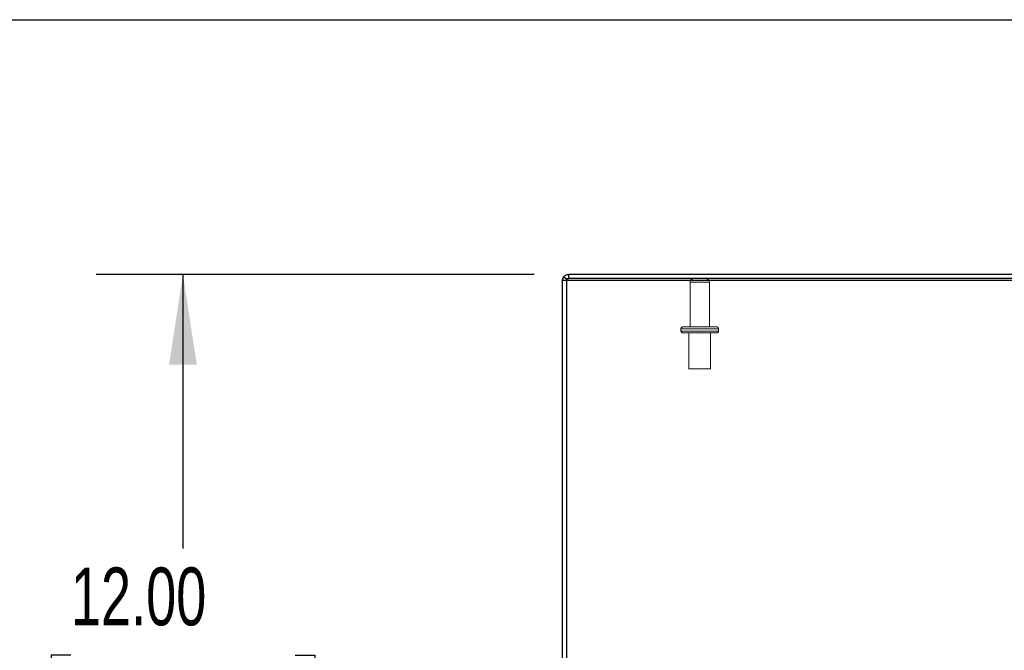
# Model space of a CAD drawing. Header units: inches. Extents: x 0.2 to 10.8, y 0.2 to 8.2.
# Tile 62 of 98: x 1.905 to 3.325, y 7.341 to 8.25. Entities that reach past the tile are written whole.
import ezdxf

# ---------------------------------------------------------------- set-up
doc = ezdxf.new("R2010")
doc.units = ezdxf.units.IN
doc.header["$MEASUREMENT"] = 0
doc.linetypes.add('HIDDEN', pattern=[0.075, 0.05, -0.025])
for name, color, linetype in [('DIMENSIONS', 140, 'Continuous'), ('SLD-0', 179, 'Continuous'), ('TEXT', 140, 'Continuous')]:
    doc.layers.add(name, color=color, linetype=linetype)
doc.styles.add('SLDTEXTSTYLE0', font='TXT', dxfattribs={"width": 0.7})
doc.dimstyles.new('SLDDIMSTYLE2', dxfattribs={"dimtxt": 0.084961, "dimasz": 0.13, "dimexe": 0, "dimexo": 0.0625, "dimgap": 0.02124, "dimtad": 0, "dimtih": 1, "dimtoh": 1, "dimlfac": 12, "dimrnd": 1e-09, "dimzin": 4, "dimdsep": 46, "dimtxsty": 'SLDTEXTSTYLE0', "dimsah": 1, "dimcen": 0.09, "dimadec": 0, "dimazin": 1, "dimtfac": 1, "dimtofl": 0, "dimtmove": 0, "dimatfit": 3, "dimfxl": 0, "dimfrac": 2, "dimtolj": 1, "dimtzin": 12, "dimarcsym": 0})

# ---------------------------------------------------------------- blocks, each defined once
blk = doc.blocks.new('_D_4')
at = {"layer": 'DIMENSIONS'}
for p, q in [((2.6467, 7.883), (2.0156, 7.883)), ((2.1406, 7.883), (2.1406, 7.4882)), ((1.9791, 7.3342), (1.9505, 7.3342)), ((1.9505, 7.3342), (1.9505, 7.1991)), ((2.3022, 7.3342), (2.3307, 7.3342)), ((2.3307, 7.3342), (2.3307, 7.1991)), ((1.9505, 7.1991), (1.9791, 7.1991)), ((2.3307, 7.1991), (2.3022, 7.1991)), ((2.1406, 6.883), (2.1406, 7.1801)), ((2.6657, 6.883), (2.0156, 6.883))]:
    blk.add_line(p, q, dxfattribs=at)
for points in [[(2.1406, 7.883), (2.1206, 7.753), (2.1606, 7.753)], [(2.1406, 6.883), (2.1606, 7.013), (2.1206, 7.013)]]:
    blk.add_solid(points, dxfattribs=at)
at = {"layer": 'DIMENSIONS', "char_height": 0.08333, "attachment_point": 1, "style": 'SLDTEXTSTYLE0'}
for s, insert in [('12.00', (1.9791, 7.4606)), ('304.8', (1.9791, 7.3066))]:
    blk.add_mtext(s, dxfattribs=dict(at, insert=insert))

msp = doc.modelspace()

# ---------------------------------------------------------------- linework, layer by layer
at = {"layer": 'SLD-0', "linetype": 'Continuous', "lineweight": 25}
for p, q in [((2.6936684, 7.8761385), (2.6893494, 7.8792292)), ((2.6966684, 7.8769917), (2.6966684, 7.8829917)), ((4.6816684, 7.8829917), (2.6966684, 7.8829917)), ((2.6936684, 7.8739917), (2.6876684, 7.8739917)), ((2.6876684, 6.9110676), (2.6876684, 7.8739917)), ((2.6936684, 7.8769627), (2.6936684, 7.874456)), ((2.6936684, 7.874456), (4.6816684, 7.874456)), ((2.6936684, 7.874456), (2.6936684, 6.9070695)), ((4.6816684, 7.8769917), (2.6966684, 7.8769917))]:
    msp.add_line(p, q, dxfattribs=at)
at = {"layer": 'SLD-0', "linetype": 'HIDDEN', "lineweight": 18}
for p, q in [((2.6936684, 7.8769917), (2.6936684, 7.8769627)), ((2.6936684, 7.8769917), (2.6966684, 7.8769917)), ((2.6942287, 7.8757375), (2.6936684, 7.8761385)), ((2.8717517, 7.8719917), (2.8717517, 7.8072417)), ((2.8994184, 7.8719917), (2.8719063, 7.8719917)), ((2.8994184, 7.8719917), (2.8719063, 7.8719917)), ((2.8994184, 7.8072417), (2.8994184, 7.8719917)), ((2.8610018, 7.8072417), (2.9101684, 7.8072417)), ((2.9126684, 7.8047417), (2.8585017, 7.8047417)), ((2.9126684, 7.8047417), (2.8585017, 7.8047417)), ((2.8585017, 7.8047417), (2.8585017, 7.8014083)), ((2.9126684, 7.8014083), (2.8585017, 7.8014083)), ((2.9126684, 7.8014083), (2.8585017, 7.8014083)), ((2.8610018, 7.7989083), (2.9101684, 7.7989083)), ((2.8699601, 7.7989083), (2.8699601, 7.746825)), ((2.9012101, 7.746825), (2.9012101, 7.7989083)), ((2.9126684, 7.8014083), (2.9126684, 7.8047417)), ((2.8699601, 7.746825), (2.9012101, 7.746825))]:
    msp.add_line(p, q, dxfattribs=at)
for centre, radius, start, end in [((2.8767517, 7.8719917), 0.005, 90, 180), ((2.8944184, 7.8719917), 0.005, 0, 90), ((2.8610017, 7.8047417), 0.0025, 90, 180), ((2.9101684, 7.8047417), 0.0025, 0, 90), ((2.8610017, 7.8014083), 0.0025, 180, 270), ((2.9101684, 7.8014083), 0.0025, 270, 0)]:
    msp.add_arc(centre, radius, start, end, dxfattribs=at)
at = {"layer": 'SLD-0', "linetype": 'Continuous', "lineweight": 25}
for points, knots in [([(2.6876684, 7.8739917), (2.6876684, 7.8749233), (2.6878142, 7.8758549), (2.6883837, 7.8776291), (2.6888072, 7.8784715), (2.6893494, 7.8792292)], [0, 0, 0, 0, 0.5, 0.5, 1, 1, 1, 1]), ([(2.6893494, 7.8792292), (2.6901784, 7.8803876), (2.6912867, 7.8813447), (2.6938206, 7.8826472), (2.6952439, 7.8829917), (2.6966684, 7.8829917)], [0, 0, 0, 0, 0.5, 0.5, 1, 1, 1, 1]), ([(2.6958301, 7.8768581), (2.6958741, 7.8768755), (2.6961258, 7.8769751), (2.6964001, 7.8769814), (2.6966265, 7.8769867)], [0, 0, 0, 0, 0.174884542, 1, 1, 1, 1])]:
    msp.add_open_spline(points, degree=3, knots=knots, dxfattribs=at)
at = {"layer": 'SLD-0', "linetype": 'HIDDEN', "lineweight": 18}
msp.add_open_spline([(2.6942287, 7.8757375), (2.6938673, 7.8752324), (2.6936684, 7.8746128), (2.6936684, 7.8739917)], degree=3, dxfattribs=at)
msp.add_open_spline([(2.6942287, 7.8757375), (2.6943805, 7.8759201), (2.694684, 7.8762854), (2.6952423, 7.8766677), (2.6956492, 7.8767995), (2.6958301, 7.8768581)], degree=3, knots=[0, 0, 0, 0, 0.35705931, 0.714118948, 1, 1, 1, 1], dxfattribs=at)
at = {"layer": 'TEXT'}
msp.add_line((0.25, 8.25), (10.75, 8.25), dxfattribs=at)

# ---------------------------------------------------------------- dimensions: what is measured, and where the dimension line sits
at = {"layer": 'DIMENSIONS'}
dim = msp.add_linear_dim(base=(2.1406382, 7.8829917), p1=(2.7157444, 6.8829917), p2=(2.6966684, 7.8829917), angle=90, dimstyle='SLDDIMSTYLE2', dxfattribs=at)
dim.commit()
dim.dimension.update_dxf_attribs({"geometry": '_D_4', "text_midpoint": (2.1406382, 7.3341601), "dimtype": 160})

doc.saveas('drawing.dxf')
